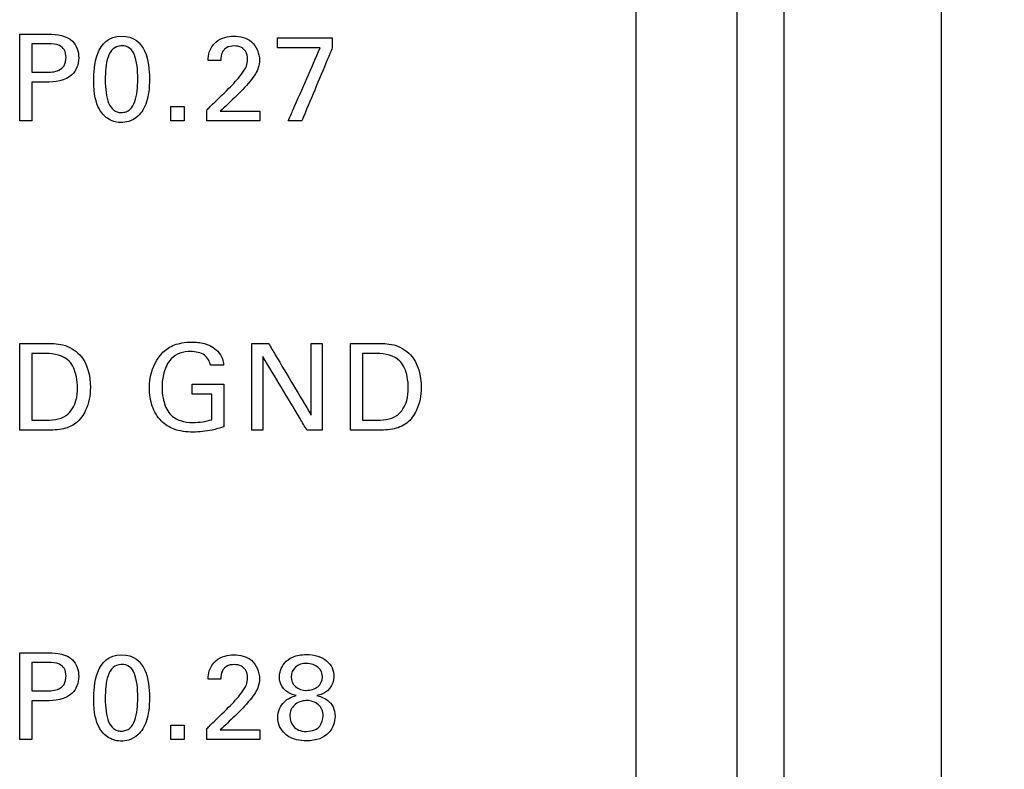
# Model space of a CAD drawing. Header units: inches. Extents: x 0 to 34, y 0 to 22.
# Tile 58 of 111: x 14.749 to 15.376, y 10.878 to 11.356. Entities that reach past the tile are written whole.
import ezdxf

# ---------------------------------------------------------------- set-up
doc = ezdxf.new("R2010")
doc.units = ezdxf.units.IN
doc.header["$LTSCALE"] = 1.87
doc.header["$MEASUREMENT"] = 0
doc.layers.get('0').update_dxf_attribs({"linetype": 'CONTINUOUS'})
doc.layers.add('DATUMCURVES', color=7, linetype='CONTINUOUS')
doc.layers.add('DIMENSIONS', color=7, linetype='CONTINUOUS')
doc.styles.get("Standard").update_dxf_attribs({"font": 'txt', "width": 0.8})
doc.dimstyles.new('DIMSTYLE_1', dxfattribs={"dimtxt": 0.125, "dimasz": 0.18, "dimexe": 0.18, "dimexo": 0.0625, "dimgap": 0.09, "dimtad": 0, "dimtih": 1, "dimtoh": 1, "dimdec": 3, "dimzin": 4, "dimdsep": 46, "dimtxsty": 'STANDARD', "dimblk": '_FILLED', "dimblk1": '_FILLED', "dimblk2": '_FILLED', "dimcen": 0.09, "dimadec": 0, "dimazin": 0, "dimtp": 0.001, "dimtm": 0.001, "dimtfac": 1, "dimtdec": 3, "dimtofl": 0, "dimtmove": 0, "dimatfit": 3, "dimldrblk": '_FILLED', "dimfxl": 1, "dimtolj": 1, "dimtzin": 4, "dimarcsym": 0})

# ---------------------------------------------------------------- blocks, each defined once
blk = doc.blocks.new('_FILLED')
at = {"color": 0, "linetype": 'BYBLOCK'}
blk.add_solid([(0, 0), (-1, 0.1736), (-1, -0.1736)], dxfattribs=at)
blk = doc.blocks.new('*D10')
at = {"layer": 'DIMENSIONS', "color": 2, "linetype": 'CONTINUOUS'}
for p, q in [((14.76348, 16.06352), (16.74795, 16.06352)), ((16.62295, 16.06352), (16.62295, 13.43332)), ((16.62295, 10.01959), (16.62295, 13.18332)), ((14.76348, 10.01959), (16.74795, 10.01959))]:
    blk.add_line(p, q, dxfattribs=at)
at = {"layer": 'DIMENSIONS', "color": 2, "linetype": 'CONTINUOUS', "xscale": 0.18, "yscale": 0.18, "zscale": 0.18}
for p, rotation in [((16.62295, 16.06352), 90), ((16.62295, 10.01959), 270)]:
    blk.add_blockref('_FILLED', p, dxfattribs=dict(at, rotation=rotation))
at = {"layer": 'DIMENSIONS', "color": 2, "linetype": 'CONTINUOUS', "width": 0.8}
for s, p in [('[', (16.53545, 13.24582)), (']', (17.23545, 13.24582)), ('6.044', (15.91045, 13.24582)), ('153.52', (16.63545, 13.24582))]:
    blk.add_text(s, height=0.125, dxfattribs=at).set_placement(p)

msp = doc.modelspace()

# ---------------------------------------------------------------- linework, layer by layer
at = {"color": 7, "linetype": 'CONTINUOUS'}
for p, q in [((15.20598, 8.93302), (15.20598, 18.55403)), ((15.23598, 8.93566), (15.23598, 18.55139)), ((15.33598, 8.94808), (15.33598, 18.53896))]:
    msp.add_line(p, q, dxfattribs=at)
at = {"layer": 'DATUMCURVES', "color": 40, "linetype": 'CONTINUOUS'}
for points, knots in [([(15.14141, 17.76518, 0.8645), (15.14141, 17.33977, 0.8645), (15.14141, 14.61715, 0.8645), (15.14141, 11.89453, 0.8645), (15.14141, 9.59732, 0.8645)], [0, 0, 0, 0, 0.15625, 1, 1, 1, 1]), ([(14.74934, 11.34662, 0.8645), (14.75031, 11.34662, 0.8645), (14.75647, 11.34662, 0.8645), (14.76263, 11.34662, 0.8645), (14.76783, 11.34662, 0.8645)], [0, 0, 0, 0, 0.15625, 1, 1, 1, 1]), ([(14.74934, 11.29147, 0.8645), (14.74934, 11.29434, 0.8645), (14.74934, 11.31272, 0.8645), (14.74934, 11.3311, 0.8645), (14.74934, 11.34662, 0.8645)], [0, 0, 0, 0, 0.15625, 1, 1, 1, 1]), ([(14.76783, 11.34662, 0.8645), (14.77306, 11.34662, 0.8645), (14.78364, 11.34515, 0.8645), (14.7884, 11.33139, 0.8645), (14.78302, 11.31733, 0.8645), (14.77169, 11.31599, 0.8645), (14.76592, 11.31599, 0.8645)], [0, 0, 0, 0, 0.279696, 0.483856, 0.691079, 1, 1, 1, 1]), ([(14.81419, 11.34539, 0.8645), (14.8221, 11.34539, 0.8645), (14.83098, 11.33678, 0.8645), (14.83246, 11.31553, 0.8645), (14.83067, 11.3027, 0.8645), (14.82547, 11.29419, 0.8645), (14.81852, 11.29062, 0.8645), (14.81514, 11.29038, 0.8645), (14.81365, 11.2904, 0.8645), (14.81346, 11.2904, 0.8645)], [0, 0, 0, 0, 0.150664, 0.301328, 0.491535, 0.681741, 0.829845, 0.97795, 1, 1, 1, 1]), ([(14.86927, 11.32989, 0.8645), (14.86932, 11.33167, 0.8645), (14.86973, 11.33601, 0.8645), (14.8735, 11.34179, 0.8645), (14.87963, 11.34485, 0.8645), (14.88757, 11.34576, 0.8645), (14.8985, 11.34335, 0.8645), (14.90196, 11.33423, 0.8645), (14.90196, 11.32989, 0.8645)], [0, 0, 0, 0, 0.106978, 0.258381, 0.39083, 0.504261, 0.739403, 1, 1, 1, 1]), ([(14.91342, 11.34432, 0.8645), (14.91524, 11.34432, 0.8645), (14.92687, 11.34432, 0.8645), (14.93851, 11.34432, 0.8645), (14.94833, 11.34432, 0.8645)], [0, 0, 0, 0, 0.15625, 1, 1, 1, 1]), ([(14.75698, 11.34043, 0.8645), (14.75698, 11.33949, 0.8645), (14.75698, 11.33348, 0.8645), (14.75698, 11.32747, 0.8645), (14.75698, 11.3224, 0.8645)], [0, 0, 0, 0, 0.15625, 1, 1, 1, 1]), ([(14.76607, 11.3224, 0.8645), (14.76886, 11.3224, 0.8645), (14.77333, 11.32247, 0.8645), (14.77827, 11.32657, 0.8645), (14.77912, 11.3317, 0.8645), (14.77835, 11.33669, 0.8645), (14.77396, 11.34042, 0.8645), (14.77005, 11.34043, 0.8645), (14.76767, 11.34043, 0.8645)], [0, 0, 0, 0, 0.244825, 0.369346, 0.527972, 0.677773, 0.790962, 1, 1, 1, 1]), ([(14.81371, 11.33927, 0.8645), (14.81186, 11.33914, 0.8645), (14.80813, 11.33761, 0.8645), (14.80433, 11.33049, 0.8645), (14.80357, 11.31916, 0.8645), (14.80409, 11.30911, 0.8645), (14.80568, 11.30243, 0.8645), (14.80834, 11.29866, 0.8645), (14.81085, 11.29723, 0.8645), (14.81276, 11.29683, 0.8645), (14.81337, 11.2967, 0.8645), (14.81411, 11.29674, 0.8645)], [0, 0, 0, 0, 0.102346, 0.214926, 0.440087, 0.580065, 0.720044, 0.860022, 0.930011, 0.965005, 1, 1, 1, 1]), ([(14.81411, 11.29674, 0.8645), (14.81488, 11.29678, 0.8645), (14.81736, 11.29709, 0.8645), (14.82026, 11.29908, 0.8645), (14.82397, 11.30518, 0.8645), (14.82472, 11.31662, 0.8645), (14.82422, 11.32684, 0.8645), (14.82261, 11.33371, 0.8645), (14.81966, 11.33819, 0.8645), (14.81586, 11.33936, 0.8645), (14.8139, 11.33928, 0.8645), (14.81371, 11.33927, 0.8645)], [0, 0, 0, 0, 0.052644, 0.105289, 0.210577, 0.421154, 0.562167, 0.70318, 0.844193, 0.985206, 1, 1, 1, 1]), ([(14.8798, 11.33705, 0.8645), (14.87925, 11.33653, 0.8645), (14.87764, 11.33442, 0.8645), (14.87729, 11.33172, 0.8645), (14.87729, 11.32989, 0.8645)], [0, 0, 0, 0, 0.290354, 1, 1, 1, 1]), ([(14.88233, 11.31202, 0.8645), (14.88525, 11.31485, 0.8645), (14.88939, 11.3193, 0.8645), (14.8937, 11.32562, 0.8645), (14.89475, 11.33087, 0.8645), (14.89375, 11.33546, 0.8645), (14.89027, 11.33869, 0.8645), (14.88578, 11.3394, 0.8645), (14.88192, 11.33875, 0.8645), (14.88017, 11.3374, 0.8645), (14.8798, 11.33705, 0.8645)], [0, 0, 0, 0, 0.286285, 0.428434, 0.52831, 0.656461, 0.738013, 0.846212, 0.964974, 1, 1, 1, 1]), ([(14.94061, 11.33799, 0.8645), (14.9392, 11.33799, 0.8645), (14.93013, 11.33799, 0.8645), (14.92107, 11.33799, 0.8645), (14.91342, 11.33799, 0.8645)], [0, 0, 0, 0, 0.15625, 1, 1, 1, 1]), ([(14.9203, 11.29147, 0.8645), (14.92135, 11.29389, 0.8645), (14.92813, 11.3094, 0.8645), (14.9349, 11.3249, 0.8645), (14.94061, 11.33799, 0.8645)], [0, 0, 0, 0, 0.15625, 1, 1, 1, 1]), ([(14.94833, 11.33791, 0.8645), (14.94732, 11.33549, 0.8645), (14.94085, 11.32001, 0.8645), (14.93438, 11.30453, 0.8645), (14.92892, 11.29147, 0.8645)], [0, 0, 0, 0, 0.15625, 1, 1, 1, 1]), ([(14.90196, 11.32989, 0.8645), (14.90196, 11.32691, 0.8645), (14.9002, 11.32201, 0.8645), (14.89719, 11.31818, 0.8645), (14.896, 11.31668, 0.8645)], [0, 0, 0, 0, 0.609572, 1, 1, 1, 1]), ([(14.75698, 11.31599, 0.8645), (14.75698, 11.31471, 0.8645), (14.75698, 11.30654, 0.8645), (14.75698, 11.29836, 0.8645), (14.75698, 11.29147, 0.8645)], [0, 0, 0, 0, 0.15625, 1, 1, 1, 1]), ([(14.81346, 11.2904, 0.8645), (14.81177, 11.29045, 0.8645), (14.80902, 11.29097, 0.8645), (14.80361, 11.2936, 0.8645), (14.79884, 11.29978, 0.8645), (14.79646, 11.30781, 0.8645), (14.79646, 11.31729, 0.8645)], [0, 0, 0, 0, 0.129991, 0.274424, 0.563292, 1, 1, 1, 1]), ([(14.8685, 11.29841, 0.8645), (14.86922, 11.29912, 0.8645), (14.87383, 11.30365, 0.8645), (14.87844, 11.30819, 0.8645), (14.88233, 11.31202, 0.8645)], [0, 0, 0, 0, 0.15625, 1, 1, 1, 1]), ([(14.87699, 11.2975, 0.8645), (14.8783, 11.2975, 0.8645), (14.88667, 11.2975, 0.8645), (14.89505, 11.2975, 0.8645), (14.90212, 11.2975, 0.8645)], [0, 0, 0, 0, 0.15625, 1, 1, 1, 1]), ([(14.90212, 11.29147, 0.8645), (14.90037, 11.29147, 0.8645), (14.88916, 11.29147, 0.8645), (14.87795, 11.29147, 0.8645), (14.8685, 11.29147, 0.8645)], [0, 0, 0, 0, 0.15625, 1, 1, 1, 1]), ([(14.74934, 11.14962, 0.8645), (14.75017, 11.14962, 0.8645), (14.7555, 11.14962, 0.8645), (14.76082, 11.14962, 0.8645), (14.76531, 11.14962, 0.8645)], [0, 0, 0, 0, 0.15625, 1, 1, 1, 1]), ([(14.74934, 11.09447, 0.8645), (14.74934, 11.09734, 0.8645), (14.74934, 11.11573, 0.8645), (14.74934, 11.13411, 0.8645), (14.74934, 11.14962, 0.8645)], [0, 0, 0, 0, 0.15625, 1, 1, 1, 1]), ([(14.76531, 11.14962, 0.8645), (14.76918, 11.14962, 0.8645), (14.77732, 11.14978, 0.8645), (14.79149, 11.14152, 0.8645), (14.7956, 11.12376, 0.8645), (14.79284, 11.10821, 0.8645), (14.78585, 11.09822, 0.8645), (14.77566, 11.09423, 0.8645), (14.76857, 11.09447, 0.8645), (14.76485, 11.09447, 0.8645)], [0, 0, 0, 0, 0.126372, 0.260576, 0.498757, 0.659787, 0.770306, 0.878599, 1, 1, 1, 1]), ([(14.83192, 11.12112, 0.8645), (14.83192, 11.12524, 0.8645), (14.83331, 11.13488, 0.8645), (14.84099, 11.14643, 0.8645), (14.85155, 11.15016, 0.8645), (14.85809, 11.15061, 0.8645), (14.86295, 11.15043, 0.8645), (14.86877, 11.14942, 0.8645), (14.87485, 11.14609, 0.8645), (14.87855, 11.14045, 0.8645), (14.87895, 11.13719, 0.8645), (14.87905, 11.13587, 0.8645)], [0, 0, 0, 0, 0.170836, 0.400081, 0.52867, 0.621347, 0.67173, 0.730153, 0.865836, 0.945177, 1, 1, 1, 1]), ([(14.89714, 11.09447, 0.8645), (14.89714, 11.09734, 0.8645), (14.89714, 11.11573, 0.8645), (14.89714, 11.13411, 0.8645), (14.89714, 11.14962, 0.8645)], [0, 0, 0, 0, 0.15625, 1, 1, 1, 1]), ([(14.90776, 11.14962, 0.8645), (14.90918, 11.14725, 0.8645), (14.91822, 11.13205, 0.8645), (14.92726, 11.11685, 0.8645), (14.93489, 11.10402, 0.8645)], [0, 0, 0, 0, 0.15625, 1, 1, 1, 1]), ([(14.93489, 11.10402, 0.8645), (14.93489, 11.1064, 0.8645), (14.93489, 11.1216, 0.8645), (14.93489, 11.1368, 0.8645), (14.93489, 11.14962, 0.8645)], [0, 0, 0, 0, 0.15625, 1, 1, 1, 1]), ([(14.94192, 11.14962, 0.8645), (14.94192, 11.14675, 0.8645), (14.94192, 11.12837, 0.8645), (14.94192, 11.10998, 0.8645), (14.94192, 11.09447, 0.8645)], [0, 0, 0, 0, 0.15625, 1, 1, 1, 1]), ([(14.95986, 11.14962, 0.8645), (14.96069, 11.14962, 0.8645), (14.96601, 11.14962, 0.8645), (14.97133, 11.14962, 0.8645), (14.97582, 11.14962, 0.8645)], [0, 0, 0, 0, 0.15625, 1, 1, 1, 1]), ([(14.95986, 11.09447, 0.8645), (14.95986, 11.09734, 0.8645), (14.95986, 11.11573, 0.8645), (14.95986, 11.13411, 0.8645), (14.95986, 11.14962, 0.8645)], [0, 0, 0, 0, 0.15625, 1, 1, 1, 1]), ([(14.97582, 11.14962, 0.8645), (14.9797, 11.14962, 0.8645), (14.98785, 11.14978, 0.8645), (15.00201, 11.14151, 0.8645), (15.00614, 11.12376, 0.8645), (15.00336, 11.10821, 0.8645), (14.99638, 11.09822, 0.8645), (14.98619, 11.09423, 0.8645), (14.9791, 11.09447, 0.8645), (14.97538, 11.09447, 0.8645)], [0, 0, 0, 0, 0.126485, 0.260582, 0.4988, 0.659835, 0.770316, 0.878604, 1, 1, 1, 1]), ([(14.75698, 11.14327, 0.8645), (14.75698, 11.14106, 0.8645), (14.75698, 11.12687, 0.8645), (14.75698, 11.11269, 0.8645), (14.75698, 11.10072, 0.8645)], [0, 0, 0, 0, 0.15625, 1, 1, 1, 1]), ([(14.78615, 11.12127, 0.8645), (14.78615, 11.12369, 0.8645), (14.78557, 11.12968, 0.8645), (14.78148, 11.14119, 0.8645), (14.77129, 11.14327, 0.8645), (14.76615, 11.14327, 0.8645)], [0, 0, 0, 0, 0.215458, 0.541922, 1, 1, 1, 1]), ([(14.87072, 11.13587, 0.8645), (14.87033, 11.13826, 0.8645), (14.86716, 11.14354, 0.8645), (14.85883, 11.14486, 0.8645), (14.85126, 11.14401, 0.8645), (14.8444, 11.13945, 0.8645), (14.84067, 11.1314, 0.8645), (14.83964, 11.12259, 0.8645), (14.84017, 11.11719, 0.8645), (14.84067, 11.11473, 0.8645)], [0, 0, 0, 0, 0.128952, 0.289462, 0.416759, 0.531059, 0.710474, 0.868159, 1, 1, 1, 1]), ([(14.9675, 11.14327, 0.8645), (14.9675, 11.14106, 0.8645), (14.9675, 11.12687, 0.8645), (14.9675, 11.11269, 0.8645), (14.9675, 11.10072, 0.8645)], [0, 0, 0, 0, 0.15625, 1, 1, 1, 1]), ([(14.99668, 11.12127, 0.8645), (14.99668, 11.12369, 0.8645), (14.9961, 11.12968, 0.8645), (14.99201, 11.14119, 0.8645), (14.98181, 11.14327, 0.8645), (14.97667, 11.14327, 0.8645)], [0, 0, 0, 0, 0.215382, 0.541731, 1, 1, 1, 1]), ([(14.93214, 11.09447, 0.8645), (14.93068, 11.09691, 0.8645), (14.92133, 11.11252, 0.8645), (14.91199, 11.12812, 0.8645), (14.9041, 11.14129, 0.8645)], [0, 0, 0, 0, 0.15625, 1, 1, 1, 1]), ([(14.9041, 11.14129, 0.8645), (14.9041, 11.13885, 0.8645), (14.9041, 11.12325, 0.8645), (14.9041, 11.10764, 0.8645), (14.9041, 11.09447, 0.8645)], [0, 0, 0, 0, 0.15625, 1, 1, 1, 1]), ([(14.76447, 11.10072, 0.8645), (14.76938, 11.10072, 0.8645), (14.77921, 11.10122, 0.8645), (14.78558, 11.11215, 0.8645), (14.78615, 11.1186, 0.8645), (14.78615, 11.12127, 0.8645)], [0, 0, 0, 0, 0.43171, 0.765023, 1, 1, 1, 1]), ([(14.87928, 11.0966, 0.8645), (14.87682, 11.09578, 0.8645), (14.87039, 11.09393, 0.8645), (14.85959, 11.09281, 0.8645), (14.84809, 11.09398, 0.8645), (14.83851, 11.10005, 0.8645), (14.83301, 11.10962, 0.8645), (14.83192, 11.11729, 0.8645), (14.83192, 11.12112, 0.8645)], [0, 0, 0, 0, 0.120851, 0.310351, 0.504508, 0.645827, 0.821374, 1, 1, 1, 1]), ([(14.85903, 11.1238, 0.8645), (14.86008, 11.1238, 0.8645), (14.86683, 11.1238, 0.8645), (14.87358, 11.1238, 0.8645), (14.87928, 11.1238, 0.8645)], [0, 0, 0, 0, 0.15625, 1, 1, 1, 1]), ([(14.87928, 11.1238, 0.8645), (14.87928, 11.12238, 0.8645), (14.87928, 11.11331, 0.8645), (14.87928, 11.10425, 0.8645), (14.87928, 11.0966, 0.8645)], [0, 0, 0, 0, 0.15625, 1, 1, 1, 1]), ([(14.97498, 11.10072, 0.8645), (14.97991, 11.10072, 0.8645), (14.98974, 11.10122, 0.8645), (14.99611, 11.11215, 0.8645), (14.99668, 11.1186, 0.8645), (14.99668, 11.12127, 0.8645)], [0, 0, 0, 0, 0.431913, 0.765107, 1, 1, 1, 1]), ([(14.84067, 11.11473, 0.8645), (14.84075, 11.11433, 0.8645), (14.84153, 11.11074, 0.8645), (14.84381, 11.10459, 0.8645), (14.85154, 11.09989, 0.8645), (14.86098, 11.09895, 0.8645), (14.86776, 11.09994, 0.8645), (14.87163, 11.1011, 0.8645)], [0, 0, 0, 0, 0.031756, 0.278576, 0.480423, 0.689091, 1, 1, 1, 1]), ([(14.87163, 11.1011, 0.8645), (14.87163, 11.10196, 0.8645), (14.87163, 11.10741, 0.8645), (14.87163, 11.11286, 0.8645), (14.87163, 11.11746, 0.8645)], [0, 0, 0, 0, 0.15625, 1, 1, 1, 1]), ([(14.76485, 11.09447, 0.8645), (14.76404, 11.09447, 0.8645), (14.75887, 11.09447, 0.8645), (14.7537, 11.09447, 0.8645), (14.74934, 11.09447, 0.8645)], [0, 0, 0, 0, 0.15625, 1, 1, 1, 1]), ([(14.97538, 11.09447, 0.8645), (14.97457, 11.09447, 0.8645), (14.9694, 11.09447, 0.8645), (14.96422, 11.09447, 0.8645), (14.95986, 11.09447, 0.8645)], [0, 0, 0, 0, 0.15625, 1, 1, 1, 1]), ([(14.74934, 10.95261, 0.8645), (14.75031, 10.95261, 0.8645), (14.75647, 10.95261, 0.8645), (14.76263, 10.95261, 0.8645), (14.76783, 10.95261, 0.8645)], [0, 0, 0, 0, 0.15625, 1, 1, 1, 1]), ([(14.74934, 10.89746, 0.8645), (14.74934, 10.90034, 0.8645), (14.74934, 10.91872, 0.8645), (14.74934, 10.9371, 0.8645), (14.74934, 10.95261, 0.8645)], [0, 0, 0, 0, 0.15625, 1, 1, 1, 1]), ([(14.76783, 10.95261, 0.8645), (14.77306, 10.95261, 0.8645), (14.78364, 10.95115, 0.8645), (14.7884, 10.93739, 0.8645), (14.78302, 10.92333, 0.8645), (14.77169, 10.92199, 0.8645), (14.76592, 10.92199, 0.8645)], [0, 0, 0, 0, 0.279691, 0.483852, 0.691077, 1, 1, 1, 1]), ([(14.81419, 10.95139, 0.8645), (14.8221, 10.95139, 0.8645), (14.83098, 10.94278, 0.8645), (14.83246, 10.92153, 0.8645), (14.83067, 10.9087, 0.8645), (14.82547, 10.90019, 0.8645), (14.81852, 10.89661, 0.8645), (14.81514, 10.89638, 0.8645), (14.81365, 10.8964, 0.8645), (14.81346, 10.8964, 0.8645)], [0, 0, 0, 0, 0.15066, 0.30132, 0.4915, 0.68168, 0.829813, 0.977946, 1, 1, 1, 1]), ([(14.86927, 10.93589, 0.8645), (14.86932, 10.93767, 0.8645), (14.86973, 10.94201, 0.8645), (14.87351, 10.94779, 0.8645), (14.87963, 10.95085, 0.8645), (14.88757, 10.95178, 0.8645), (14.89851, 10.94936, 0.8645), (14.90196, 10.94023, 0.8645), (14.90196, 10.93589, 0.8645)], [0, 0, 0, 0, 0.106956, 0.258321, 0.390783, 0.504193, 0.739266, 1, 1, 1, 1]), ([(14.91464, 10.93711, 0.8645), (14.91464, 10.93948, 0.8645), (14.91592, 10.94489, 0.8645), (14.92253, 10.95034, 0.8645), (14.93099, 10.95204, 0.8645), (14.93964, 10.95079, 0.8645), (14.94683, 10.9468, 0.8645), (14.94944, 10.94136, 0.8645), (14.94932, 10.93742, 0.8645)], [0, 0, 0, 0, 0.277485, 0.416228, 0.55497, 0.666228, 0.777485, 1, 1, 1, 1]), ([(14.75698, 10.94643, 0.8645), (14.75698, 10.94549, 0.8645), (14.75698, 10.93948, 0.8645), (14.75698, 10.93347, 0.8645), (14.75698, 10.9284, 0.8645)], [0, 0, 0, 0, 0.15625, 1, 1, 1, 1]), ([(14.76607, 10.9284, 0.8645), (14.76886, 10.9284, 0.8645), (14.77333, 10.92846, 0.8645), (14.77827, 10.93257, 0.8645), (14.77912, 10.9377, 0.8645), (14.77835, 10.94269, 0.8645), (14.77396, 10.94642, 0.8645), (14.77005, 10.94643, 0.8645), (14.76767, 10.94643, 0.8645)], [0, 0, 0, 0, 0.244827, 0.369341, 0.527963, 0.677767, 0.790958, 1, 1, 1, 1]), ([(14.81371, 10.94527, 0.8645), (14.81186, 10.94514, 0.8645), (14.80813, 10.94361, 0.8645), (14.80433, 10.93649, 0.8645), (14.80357, 10.92516, 0.8645), (14.80409, 10.91511, 0.8645), (14.80568, 10.90844, 0.8645), (14.80834, 10.90466, 0.8645), (14.81085, 10.90322, 0.8645), (14.81276, 10.90283, 0.8645), (14.81337, 10.9027, 0.8645), (14.81411, 10.90274, 0.8645)], [0, 0, 0, 0, 0.102398, 0.215036, 0.440313, 0.580235, 0.720156, 0.860078, 0.930039, 0.96502, 1, 1, 1, 1]), ([(14.81411, 10.90274, 0.8645), (14.81488, 10.90278, 0.8645), (14.81736, 10.90309, 0.8645), (14.82026, 10.90508, 0.8645), (14.82397, 10.91118, 0.8645), (14.82472, 10.92262, 0.8645), (14.82422, 10.93284, 0.8645), (14.82261, 10.93971, 0.8645), (14.81966, 10.94419, 0.8645), (14.81586, 10.94535, 0.8645), (14.8139, 10.94528, 0.8645), (14.81371, 10.94527, 0.8645)], [0, 0, 0, 0, 0.052636, 0.105273, 0.210546, 0.421092, 0.56212, 0.703148, 0.844176, 0.985204, 1, 1, 1, 1]), ([(14.8798, 10.94305, 0.8645), (14.87925, 10.94252, 0.8645), (14.87764, 10.94042, 0.8645), (14.87729, 10.93772, 0.8645), (14.87729, 10.93589, 0.8645)], [0, 0, 0, 0, 0.290348, 1, 1, 1, 1]), ([(14.88233, 10.91801, 0.8645), (14.88525, 10.92086, 0.8645), (14.8894, 10.9253, 0.8645), (14.8937, 10.93163, 0.8645), (14.89475, 10.93688, 0.8645), (14.89376, 10.94146, 0.8645), (14.89027, 10.94469, 0.8645), (14.88578, 10.94539, 0.8645), (14.88192, 10.94475, 0.8645), (14.88017, 10.94339, 0.8645), (14.8798, 10.94305, 0.8645)], [0, 0, 0, 0, 0.286265, 0.428534, 0.528288, 0.656536, 0.738035, 0.846218, 0.964973, 1, 1, 1, 1]), ([(14.93206, 10.9459, 0.8645), (14.92927, 10.94602, 0.8645), (14.92422, 10.94429, 0.8645), (14.92101, 10.93737, 0.8645), (14.9241, 10.93029, 0.8645), (14.92926, 10.92874, 0.8645), (14.93183, 10.92871, 0.8645)], [0, 0, 0, 0, 0.25391, 0.50782, 0.75391, 1, 1, 1, 1]), ([(14.93183, 10.92871, 0.8645), (14.93453, 10.92868, 0.8645), (14.93992, 10.93028, 0.8645), (14.94288, 10.93707, 0.8645), (14.94044, 10.94379, 0.8645), (14.9347, 10.94579, 0.8645), (14.93206, 10.9459, 0.8645)], [0, 0, 0, 0, 0.259539, 0.519079, 0.759539, 1, 1, 1, 1]), ([(14.90196, 10.93589, 0.8645), (14.90196, 10.93291, 0.8645), (14.9002, 10.92801, 0.8645), (14.89719, 10.92418, 0.8645), (14.896, 10.92268, 0.8645)], [0, 0, 0, 0, 0.609585, 1, 1, 1, 1]), ([(14.81346, 10.8964, 0.8645), (14.81177, 10.89645, 0.8645), (14.80902, 10.89697, 0.8645), (14.80361, 10.89959, 0.8645), (14.79884, 10.90578, 0.8645), (14.79646, 10.91381, 0.8645), (14.79646, 10.92329, 0.8645)], [0, 0, 0, 0, 0.129977, 0.274396, 0.563233, 1, 1, 1, 1]), ([(14.92547, 10.8973, 0.8645), (14.92286, 10.89795, 0.8645), (14.91686, 10.90064, 0.8645), (14.91178, 10.91088, 0.8645), (14.91684, 10.92256, 0.8645), (14.92289, 10.92459, 0.8645), (14.92526, 10.92535, 0.8645)], [0, 0, 0, 0, 0.213874, 0.503693, 0.755566, 1, 1, 1, 1]), ([(14.93855, 10.92542, 0.8645), (14.94012, 10.925, 0.8645), (14.94584, 10.92362, 0.8645), (14.95171, 10.91441, 0.8645), (14.94762, 10.90056, 0.8645), (14.93701, 10.89592, 0.8645), (14.92765, 10.89676, 0.8645), (14.92547, 10.8973, 0.8645)], [0, 0, 0, 0, 0.274728, 0.549457, 0.744374, 0.939292, 1, 1, 1, 1]), ([(14.75698, 10.92199, 0.8645), (14.75698, 10.92071, 0.8645), (14.75698, 10.91254, 0.8645), (14.75698, 10.90436, 0.8645), (14.75698, 10.89746, 0.8645)], [0, 0, 0, 0, 0.15625, 1, 1, 1, 1]), ([(14.8685, 10.90442, 0.8645), (14.86922, 10.90513, 0.8645), (14.87383, 10.90966, 0.8645), (14.87844, 10.91419, 0.8645), (14.88233, 10.91801, 0.8645)], [0, 0, 0, 0, 0.15625, 1, 1, 1, 1]), ([(14.93156, 10.92221, 0.8645), (14.92879, 10.9221, 0.8645), (14.92327, 10.91985, 0.8645), (14.9204, 10.9134, 0.8645), (14.92278, 10.90533, 0.8645), (14.92785, 10.90247, 0.8645), (14.93191, 10.90258, 0.8645)], [0, 0, 0, 0, 0.27585, 0.567925, 0.783963, 1, 1, 1, 1]), ([(14.93191, 10.90258, 0.8645), (14.93363, 10.90262, 0.8645), (14.93763, 10.90327, 0.8645), (14.94155, 10.90669, 0.8645), (14.94283, 10.91225, 0.8645), (14.94195, 10.91678, 0.8645), (14.93899, 10.92072, 0.8645), (14.93463, 10.92227, 0.8645), (14.93173, 10.92222, 0.8645), (14.93156, 10.92221, 0.8645)], [0, 0, 0, 0, 0.099117, 0.198234, 0.396469, 0.542979, 0.68949, 0.982511, 1, 1, 1, 1]), ([(14.87699, 10.9035, 0.8645), (14.8783, 10.9035, 0.8645), (14.88667, 10.9035, 0.8645), (14.89505, 10.9035, 0.8645), (14.90212, 10.9035, 0.8645)], [0, 0, 0, 0, 0.15625, 1, 1, 1, 1]), ([(14.90212, 10.89746, 0.8645), (14.90037, 10.89746, 0.8645), (14.88916, 10.89746, 0.8645), (14.87795, 10.89746, 0.8645), (14.8685, 10.89746, 0.8645)], [0, 0, 0, 0, 0.15625, 1, 1, 1, 1])]:
    msp.add_open_spline(points, degree=3, knots=knots, dxfattribs=at)
for points in [[(14.79646, 11.31729, 0.8645), (14.79646, 11.32516, 0.8645), (14.79738, 11.34539, 0.8645), (14.81419, 11.34539, 0.8645)], [(14.91342, 11.33799, 0.8645), (14.91342, 11.3401, 0.8645), (14.91342, 11.34221, 0.8645), (14.91342, 11.34432, 0.8645)], [(14.94833, 11.34432, 0.8645), (14.94833, 11.34218, 0.8645), (14.94833, 11.34005, 0.8645), (14.94833, 11.33791, 0.8645)], [(14.76767, 11.34043, 0.8645), (14.7641, 11.34043, 0.8645), (14.76054, 11.34043, 0.8645), (14.75698, 11.34043, 0.8645)], [(14.87729, 11.32989, 0.8645), (14.87461, 11.32989, 0.8645), (14.87194, 11.32989, 0.8645), (14.86927, 11.32989, 0.8645)], [(14.75698, 11.3224, 0.8645), (14.76001, 11.3224, 0.8645), (14.76304, 11.3224, 0.8645), (14.76607, 11.3224, 0.8645)], [(14.76592, 11.31599, 0.8645), (14.76294, 11.31599, 0.8645), (14.75996, 11.31599, 0.8645), (14.75698, 11.31599, 0.8645)], [(14.896, 11.31668, 0.8645), (14.89303, 11.31297, 0.8645), (14.8896, 11.30964, 0.8645), (14.88622, 11.30629, 0.8645)], [(14.88622, 11.30629, 0.8645), (14.88314, 11.30336, 0.8645), (14.88007, 11.30043, 0.8645), (14.87699, 11.2975, 0.8645)], [(14.84559, 11.30064, 0.8645), (14.84841, 11.30064, 0.8645), (14.85124, 11.30064, 0.8645), (14.85407, 11.30064, 0.8645)], [(14.84559, 11.29147, 0.8645), (14.84559, 11.29452, 0.8645), (14.84559, 11.29758, 0.8645), (14.84559, 11.30064, 0.8645)], [(14.85407, 11.30064, 0.8645), (14.85407, 11.29758, 0.8645), (14.85407, 11.29452, 0.8645), (14.85407, 11.29147, 0.8645)], [(14.8685, 11.29147, 0.8645), (14.8685, 11.29378, 0.8645), (14.8685, 11.2961, 0.8645), (14.8685, 11.29841, 0.8645)], [(14.90212, 11.2975, 0.8645), (14.90212, 11.29549, 0.8645), (14.90212, 11.29348, 0.8645), (14.90212, 11.29147, 0.8645)], [(14.75698, 11.29147, 0.8645), (14.75443, 11.29147, 0.8645), (14.75189, 11.29147, 0.8645), (14.74934, 11.29147, 0.8645)], [(14.85407, 11.29147, 0.8645), (14.85124, 11.29147, 0.8645), (14.84841, 11.29147, 0.8645), (14.84559, 11.29147, 0.8645)], [(14.92892, 11.29147, 0.8645), (14.92605, 11.29147, 0.8645), (14.92317, 11.29147, 0.8645), (14.9203, 11.29147, 0.8645)], [(14.89714, 11.14962, 0.8645), (14.90068, 11.14962, 0.8645), (14.90422, 11.14962, 0.8645), (14.90776, 11.14962, 0.8645)], [(14.93489, 11.14962, 0.8645), (14.93723, 11.14962, 0.8645), (14.93957, 11.14962, 0.8645), (14.94192, 11.14962, 0.8645)], [(14.76615, 11.14327, 0.8645), (14.76309, 11.14327, 0.8645), (14.76004, 11.14327, 0.8645), (14.75698, 11.14327, 0.8645)], [(14.97667, 11.14327, 0.8645), (14.97361, 11.14327, 0.8645), (14.97055, 11.14327, 0.8645), (14.9675, 11.14327, 0.8645)], [(14.87905, 11.13587, 0.8645), (14.87627, 11.13587, 0.8645), (14.8735, 11.13587, 0.8645), (14.87072, 11.13587, 0.8645)], [(14.85903, 11.11746, 0.8645), (14.85903, 11.11957, 0.8645), (14.85903, 11.12168, 0.8645), (14.85903, 11.1238, 0.8645)], [(14.87163, 11.11746, 0.8645), (14.86743, 11.11746, 0.8645), (14.86323, 11.11746, 0.8645), (14.85903, 11.11746, 0.8645)], [(14.75698, 11.10072, 0.8645), (14.75947, 11.10072, 0.8645), (14.76197, 11.10072, 0.8645), (14.76447, 11.10072, 0.8645)], [(14.9675, 11.10072, 0.8645), (14.96999, 11.10072, 0.8645), (14.97249, 11.10072, 0.8645), (14.97498, 11.10072, 0.8645)], [(14.9041, 11.09447, 0.8645), (14.90178, 11.09447, 0.8645), (14.89946, 11.09447, 0.8645), (14.89714, 11.09447, 0.8645)], [(14.94192, 11.09447, 0.8645), (14.93866, 11.09447, 0.8645), (14.9354, 11.09447, 0.8645), (14.93214, 11.09447, 0.8645)], [(14.79646, 10.92329, 0.8645), (14.79646, 10.93116, 0.8645), (14.79738, 10.95139, 0.8645), (14.81419, 10.95139, 0.8645)], [(14.76767, 10.94643, 0.8645), (14.7641, 10.94643, 0.8645), (14.76054, 10.94643, 0.8645), (14.75698, 10.94643, 0.8645)], [(14.87729, 10.93589, 0.8645), (14.87461, 10.93589, 0.8645), (14.87194, 10.93589, 0.8645), (14.86927, 10.93589, 0.8645)], [(14.92526, 10.92535, 0.8645), (14.91823, 10.92687, 0.8645), (14.91464, 10.93183, 0.8645), (14.91464, 10.93711, 0.8645)], [(14.94932, 10.93742, 0.8645), (14.94917, 10.93237, 0.8645), (14.94596, 10.9268, 0.8645), (14.93855, 10.92542, 0.8645)], [(14.75698, 10.9284, 0.8645), (14.76001, 10.9284, 0.8645), (14.76304, 10.9284, 0.8645), (14.76607, 10.9284, 0.8645)], [(14.76592, 10.92199, 0.8645), (14.76294, 10.92199, 0.8645), (14.75996, 10.92199, 0.8645), (14.75698, 10.92199, 0.8645)], [(14.896, 10.92268, 0.8645), (14.89303, 10.91897, 0.8645), (14.8896, 10.91564, 0.8645), (14.88622, 10.91229, 0.8645)], [(14.88622, 10.91229, 0.8645), (14.88314, 10.90936, 0.8645), (14.88007, 10.90643, 0.8645), (14.87699, 10.9035, 0.8645)], [(14.84559, 10.90663, 0.8645), (14.84841, 10.90663, 0.8645), (14.85124, 10.90663, 0.8645), (14.85407, 10.90663, 0.8645)], [(14.84559, 10.89746, 0.8645), (14.84559, 10.90052, 0.8645), (14.84559, 10.90358, 0.8645), (14.84559, 10.90663, 0.8645)], [(14.85407, 10.90663, 0.8645), (14.85407, 10.90358, 0.8645), (14.85407, 10.90052, 0.8645), (14.85407, 10.89746, 0.8645)], [(14.8685, 10.89746, 0.8645), (14.8685, 10.89978, 0.8645), (14.8685, 10.9021, 0.8645), (14.8685, 10.90442, 0.8645)], [(14.90212, 10.9035, 0.8645), (14.90212, 10.90149, 0.8645), (14.90212, 10.89948, 0.8645), (14.90212, 10.89746, 0.8645)], [(14.75698, 10.89746, 0.8645), (14.75443, 10.89746, 0.8645), (14.75189, 10.89746, 0.8645), (14.74934, 10.89746, 0.8645)], [(14.85407, 10.89746, 0.8645), (14.85124, 10.89746, 0.8645), (14.84841, 10.89746, 0.8645), (14.84559, 10.89746, 0.8645)]]:
    msp.add_open_spline(points, degree=3, dxfattribs=at)

# ---------------------------------------------------------------- dimensions: what is measured, and where the dimension line sits
at = {"layer": 'DIMENSIONS', "color": 2, "linetype": 'CONTINUOUS'}
dim = msp.add_linear_dim(base=(16.62295, 16.06352), p1=(14.76348, 10.01959), p2=(14.76348, 16.06352), angle=90, dimstyle='DIMSTYLE_1', dxfattribs=at)
dim.commit()
dim.dimension.update_dxf_attribs({"geometry": '*D10', "text_midpoint": (16.62295, 13.30832), "dimtype": 160})

doc.saveas('drawing.dxf')
